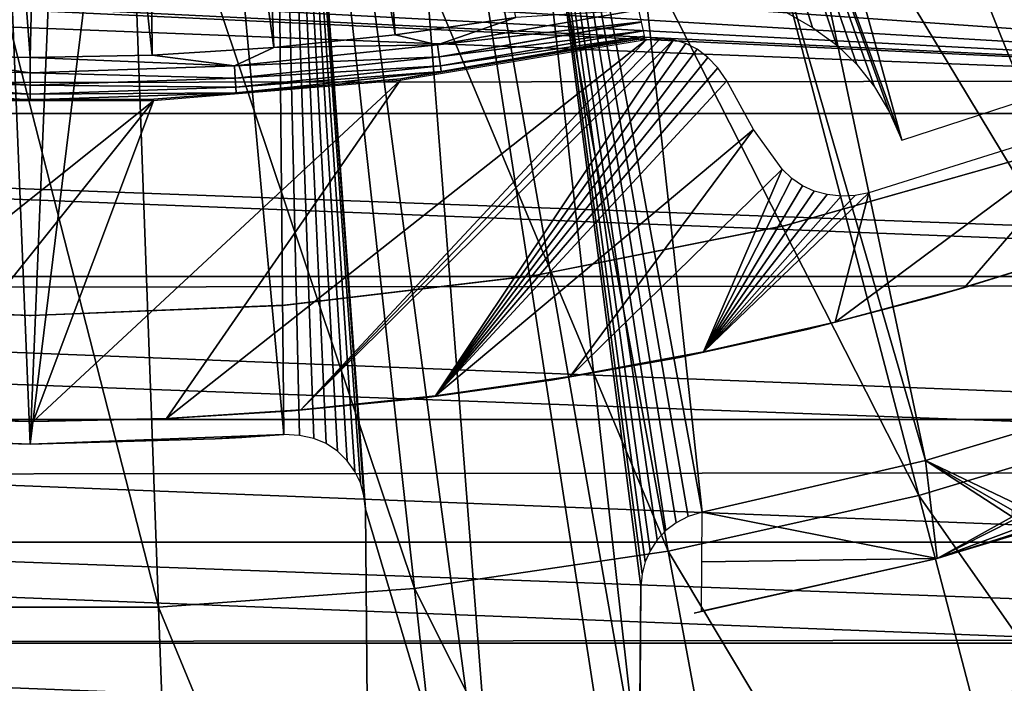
# Model space of a CAD drawing. Header units: millimetres. Extents: x -30.2 to 30.2, y -30.2 to 30.2.
# Tile 102 of 191: x -0.1 to 6.4, y -23.7 to -19.3. Entities that reach past the tile are written whole.
import ezdxf

# ---------------------------------------------------------------- set-up
doc = ezdxf.new("R2010")
doc.units = ezdxf.units.MM
doc.header["$LTSCALE"] = 81.481481
for name, color, linetype in [('1', 7, 'CONTINUOUS'), ('101', 7, 'CONTINUOUS'), ('104', 7, 'CONTINUOUS'), ('105', 7, 'CONTINUOUS'), ('107', 7, 'CONTINUOUS'), ('136', 7, 'CONTINUOUS'), ('174', 7, 'CONTINUOUS'), ('175', 7, 'CONTINUOUS'), ('179', 7, 'CONTINUOUS'), ('180', 7, 'CONTINUOUS'), ('184', 7, 'CONTINUOUS'), ('27', 7, 'CONTINUOUS'), ('3', 7, 'CONTINUOUS'), ('79', 7, 'CONTINUOUS'), ('85', 7, 'CONTINUOUS'), ('92', 7, 'CONTINUOUS')]:
    doc.layers.add(name, color=color, linetype=linetype)

msp = doc.modelspace()

# ---------------------------------------------------------------- linework, layer by layer
at = {"layer": '1', "color": 251, "linetype": 'Continuous', "true_color": 0x4c4c4c}
for points in [[(18.6557, -19.6917, 4.4), (-20.0588, -18.2617, 4.4), (20.0953, -18.2215, 4.4), (18.6557, -19.6917, 4.4)], [(-18.6164, -19.7288, 4.4), (-20.0588, -18.2617, 4.4), (18.6557, -19.6917, 4.4), (-18.6164, -19.7288, 4.4)], [(17.1139, -21.0458, 4.4), (-18.6164, -19.7288, 4.4), (18.6557, -19.6917, 4.4), (17.1139, -21.0458, 4.4)], [(-17.072, -21.0797, 4.4), (-18.6164, -19.7288, 4.4), (17.1139, -21.0458, 4.4), (-17.072, -21.0797, 4.4)], [(15.4714, -22.2809, 4.4), (-17.072, -21.0797, 4.4), (17.1139, -21.0458, 4.4), (15.4714, -22.2809, 4.4)], [(-15.4272, -22.3114, 4.4), (-17.072, -21.0797, 4.4), (15.4714, -22.2809, 4.4), (-15.4272, -22.3114, 4.4)], [(13.7402, -23.3893, 4.4), (-15.4272, -22.3114, 4.4), (15.4714, -22.2809, 4.4), (13.7402, -23.3893, 4.4)], [(-13.694, -23.4164, 4.4), (-15.4272, -22.3114, 4.4), (13.7402, -23.3893, 4.4), (-13.694, -23.4164, 4.4)], [(11.9331, -24.3601, 4.4), (-13.694, -23.4164, 4.4), (13.7402, -23.3893, 4.4), (11.9331, -24.3601, 4.4)], [(-11.8852, -24.3836, 4.4), (-13.694, -23.4164, 4.4), (11.9331, -24.3601, 4.4), (-11.8852, -24.3836, 4.4)]]:
    msp.add_3dface(points, dxfattribs=at)
at = {"layer": '101', "color": 251, "linetype": 'Continuous', "true_color": 0x4c4c4c}
for points in [[(2.2404, -25.6, -209.9788), (2.2404, -25.6, -157.2), (2.2136, -22.5306, -213.0437), (2.2404, -25.6, -209.9788)], [(2.2136, -22.5306, -213.0437), (2.2404, -25.6, -157.2), (2.2136, -22.5306, -157.2), (2.2136, -22.5306, -213.0437)]]:
    msp.add_3dface(points, dxfattribs=at)
at = {"layer": '104', "color": 251, "linetype": 'Continuous', "true_color": 0x4c4c4c}
for points in [[(6.4889, -12.7352, -221.4064), (10.1559, -20.6163, -212.7), (5.911, -13.0135, -221.4064), (6.4889, -12.7352, -221.4064)], [(5.911, -13.0135, -221.4064), (8.7767, -21.2401, -212.7), (5.3212, -13.2656, -221.4064), (5.911, -13.0135, -221.4064)], [(10.1559, -20.6163, -212.7), (8.7767, -21.2401, -212.7), (5.911, -13.0135, -221.4064), (10.1559, -20.6163, -212.7)], [(5.3212, -13.2656, -221.4064), (7.3595, -21.7718, -212.7), (4.7207, -13.4909, -221.4064), (5.3212, -13.2656, -221.4064)], [(8.7767, -21.2401, -212.7), (7.3595, -21.7718, -212.7), (5.3212, -13.2656, -221.4064), (8.7767, -21.2401, -212.7)], [(4.7207, -13.4909, -221.4064), (7.3595, -21.7718, -212.7), (4.1107, -13.6891, -221.4064), (4.7207, -13.4909, -221.4064)], [(4.1107, -13.6891, -221.4064), (5.9103, -22.2091, -212.7), (3.4924, -13.8598, -221.4064), (4.1107, -13.6891, -221.4064)], [(7.3595, -21.7718, -212.7), (5.9103, -22.2091, -212.7), (4.1107, -13.6891, -221.4064), (7.3595, -21.7718, -212.7)], [(3.4924, -13.8598, -221.4064), (4.4355, -22.55, -212.7), (2.867, -14.0025, -221.4064), (3.4924, -13.8598, -221.4064)], [(5.9103, -22.2091, -212.7), (4.4355, -22.55, -212.7), (3.4924, -13.8598, -221.4064), (5.9103, -22.2091, -212.7)], [(2.2359, -14.117, -221.4064), (2.867, -14.0025, -221.4064), (4.0208, -24.3206, -211.028), (2.2359, -14.117, -221.4064)], [(2.867, -14.0025, -221.4064), (4.4355, -22.55, -212.7), (4.3447, -22.5794, -212.6884), (2.867, -14.0025, -221.4064)], [(4.0208, -24.3206, -211.028), (2.867, -14.0025, -221.4064), (4.032, -23.0399, -212.2912), (4.0208, -24.3206, -211.028)], [(4.032, -23.0399, -212.2912), (2.867, -14.0025, -221.4064), (4.0392, -22.9568, -212.3719), (4.032, -23.0399, -212.2912)], [(4.0392, -22.9568, -212.3719), (2.867, -14.0025, -221.4064), (4.0592, -22.8786, -212.4456), (4.0392, -22.9568, -212.3719)], [(4.0592, -22.8786, -212.4456), (2.867, -14.0025, -221.4064), (4.0922, -22.8048, -212.5126), (4.0592, -22.8786, -212.4456)], [(4.0922, -22.8048, -212.5126), (2.867, -14.0025, -221.4064), (4.1384, -22.7336, -212.5746), (4.0922, -22.8048, -212.5126)], [(4.1384, -22.7336, -212.5746), (2.867, -14.0025, -221.4064), (4.1965, -22.6701, -212.6266), (4.1384, -22.7336, -212.5746)], [(4.1965, -22.6701, -212.6266), (2.867, -14.0025, -221.4064), (4.265, -22.6194, -212.664), (4.1965, -22.6701, -212.6266)], [(4.265, -22.6194, -212.664), (2.867, -14.0025, -221.4064), (4.3447, -22.5794, -212.6884), (4.265, -22.6194, -212.664)], [(2.2359, -14.117, -221.4064), (3.1271, -25.6, -209.8861), (1.6003, -14.2031, -221.4064), (2.2359, -14.117, -221.4064)], [(4.0096, -25.6, -209.7641), (3.1271, -25.6, -209.8861), (2.2359, -14.117, -221.4064), (4.0096, -25.6, -209.7641)], [(4.0096, -25.6, -209.7641), (2.2359, -14.117, -221.4064), (4.0208, -24.3206, -211.028), (4.0096, -25.6, -209.7641)], [(0.9615, -14.2606, -221.4064), (1.6003, -14.2031, -221.4064), (1.6757, -22.0364, -213.5838), (0.9615, -14.2606, -221.4064)], [(3.1271, -25.6, -209.8861), (2.2136, -22.5306, -213.0437), (1.6003, -14.2031, -221.4064), (3.1271, -25.6, -209.8861)], [(1.6003, -14.2031, -221.4064), (2.2136, -22.5306, -213.0437), (2.2038, -22.4396, -213.1354), (1.6003, -14.2031, -221.4064)], [(1.6757, -22.0364, -213.5838), (1.6003, -14.2031, -221.4064), (1.7791, -22.0432, -213.5688), (1.6757, -22.0364, -213.5838)], [(1.7791, -22.0432, -213.5688), (1.6003, -14.2031, -221.4064), (1.8722, -22.0635, -213.541), (1.7791, -22.0432, -213.5688)], [(1.8722, -22.0635, -213.541), (1.6003, -14.2031, -221.4064), (1.9552, -22.0972, -213.5001), (1.8722, -22.0635, -213.541)], [(1.9552, -22.0972, -213.5001), (1.6003, -14.2031, -221.4064), (2.0291, -22.1466, -213.4442), (1.9552, -22.0972, -213.5001)], [(2.0291, -22.1466, -213.4442), (1.6003, -14.2031, -221.4064), (2.0931, -22.2097, -213.3752), (2.0291, -22.1466, -213.4442)], [(2.0931, -22.2097, -213.3752), (1.6003, -14.2031, -221.4064), (2.1439, -22.2803, -213.3), (2.0931, -22.2097, -213.3752)], [(2.1439, -22.2803, -213.3), (1.6003, -14.2031, -221.4064), (2.1805, -22.3561, -213.2208), (2.1439, -22.2803, -213.3)], [(2.1805, -22.3561, -213.2208), (1.6003, -14.2031, -221.4064), (2.2038, -22.4396, -213.1354), (2.1805, -22.3561, -213.2208)], [(-1.674, -22.0365, -213.5838), (-0.3207, -14.2894, -221.4064), (0.0009, -22.1, -213.5838), (-1.674, -22.0365, -213.5838)], [(-0.3207, -14.2894, -221.4064), (0.3207, -14.2894, -221.4064), (0.0009, -22.1, -213.5838), (-0.3207, -14.2894, -221.4064)], [(0.3207, -14.2894, -221.4064), (0.9615, -14.2606, -221.4064), (0.0009, -22.1, -213.5838), (0.3207, -14.2894, -221.4064)], [(0.0009, -22.1, -213.5838), (0.9615, -14.2606, -221.4064), (1.6757, -22.0364, -213.5838), (0.0009, -22.1, -213.5838)], [(3.1271, -25.6, -209.8861), (2.2404, -25.6, -209.9788), (2.2136, -22.5306, -213.0437), (3.1271, -25.6, -209.8861)]]:
    msp.add_3dface(points, dxfattribs=at)
at = {"layer": '105', "color": 251, "linetype": 'Continuous', "true_color": 0x4c4c4c}
msp.add_3dface([(4.0208, -24.3206, -211.028), (4.032, -23.0399, -212.2912), (4.0263, -23.6907, -139.2), (4.0208, -24.3206, -211.028)], dxfattribs=at)
at = {"layer": '107', "color": 251, "linetype": 'Continuous', "true_color": 0x4c4c4c}
for points in [[(-1.674, -22.0365, -213.5838), (0.0009, -22.1, -213.5838), (-1.674, -22.0365, -157.2), (-1.674, -22.0365, -213.5838)], [(-1.674, -22.0365, -157.2), (0.0009, -22.1, -213.5838), (-1.6625, -22.0374, -157.1043), (-1.674, -22.0365, -157.2)], [(-1.6625, -22.0374, -157.1043), (0.0009, -22.1, -213.5838), (-1.6364, -22.0393, -157.0179), (-1.6625, -22.0374, -157.1043)], [(-1.6364, -22.0393, -157.0179), (0.0009, -22.1, -213.5838), (-1.5954, -22.0423, -156.9405), (-1.6364, -22.0393, -157.0179)], [(-1.5954, -22.0423, -156.9405), (0.0009, -22.1, -213.5838), (-1.5376, -22.0464, -156.8705), (-1.5954, -22.0423, -156.9405)], [(-1.5376, -22.0464, -156.8705), (0.0009, -22.1, -213.5838), (-1.4684, -22.0512, -156.8126), (-1.5376, -22.0464, -156.8705)], [(-1.4684, -22.0512, -156.8126), (0.0009, -22.1, -213.5838), (-1.3934, -22.056, -156.7718), (-1.4684, -22.0512, -156.8126)], [(-1.3934, -22.056, -156.7718), (0.0009, -22.1, -213.5838), (-1.3106, -22.0611, -156.7463), (-1.3934, -22.056, -156.7718)], [(-1.3106, -22.0611, -156.7463), (0.0009, -22.1, -213.5838), (-1.2197, -22.0663, -156.7359), (-1.3106, -22.0611, -156.7463)], [(-1.2197, -22.0663, -156.7359), (0.0009, -22.1, -213.5838), (0.0009, -22.1, -156.7359), (-1.2197, -22.0663, -156.7359)], [(0.0009, -22.1, -213.5838), (1.6757, -22.0364, -213.5838), (0.0009, -22.1, -156.7359), (0.0009, -22.1, -213.5838)], [(0.0009, -22.1, -156.7359), (1.6757, -22.0364, -213.5838), (1.2215, -22.0662, -156.7359), (0.0009, -22.1, -156.7359)], [(1.2215, -22.0662, -156.7359), (1.6757, -22.0364, -213.5838), (1.3131, -22.061, -156.7464), (1.2215, -22.0662, -156.7359)], [(1.3131, -22.061, -156.7464), (1.6757, -22.0364, -213.5838), (1.3963, -22.0558, -156.7719), (1.3131, -22.061, -156.7464)], [(1.3963, -22.0558, -156.7719), (1.6757, -22.0364, -213.5838), (1.4715, -22.051, -156.8127), (1.3963, -22.0558, -156.7719)], [(1.4715, -22.051, -156.8127), (1.6757, -22.0364, -213.5838), (1.5405, -22.0462, -156.8705), (1.4715, -22.051, -156.8127)], [(1.5405, -22.0462, -156.8705), (1.6757, -22.0364, -213.5838), (1.5981, -22.0421, -156.9405), (1.5405, -22.0462, -156.8705)], [(1.5981, -22.0421, -156.9405), (1.6757, -22.0364, -213.5838), (1.6388, -22.0392, -157.0179), (1.5981, -22.0421, -156.9405)], [(1.6388, -22.0392, -157.0179), (1.6757, -22.0364, -213.5838), (1.6645, -22.0372, -157.1043), (1.6388, -22.0392, -157.0179)], [(1.6645, -22.0372, -157.1043), (1.6757, -22.0364, -213.5838), (1.6757, -22.0364, -157.2), (1.6645, -22.0372, -157.1043)]]:
    msp.add_3dface(points, dxfattribs=at)
at = {"layer": '136', "color": 251, "linetype": 'Continuous', "true_color": 0x4c4c4c}
for points in [[(2.2404, -25.6, -153.2), (2.2404, -25.6, -140.2), (2.2136, -22.5306, -153.2), (2.2404, -25.6, -153.2)], [(2.2136, -22.5306, -153.2), (2.2404, -25.6, -140.2), (2.2136, -22.5306, -140.2), (2.2136, -22.5306, -153.2)]]:
    msp.add_3dface(points, dxfattribs=at)
at = {"layer": '174', "color": 251, "linetype": 'Continuous', "true_color": 0x4c4c4c}
for points in [[(0.9008, -21.9305, -211.7), (1.7878, -21.8743, -211.7), (4.0659, -19.4302, -211.7), (0.9008, -21.9305, -211.7)], [(2.442, -19.6989, -211.7), (0.9008, -21.9305, -211.7), (4.0659, -19.4302, -211.7), (2.442, -19.6989, -211.7)], [(4.0659, -19.4302, -211.7), (1.7878, -21.8743, -211.7), (4.1591, -19.4228, -211.7), (4.0659, -19.4302, -211.7)], [(4.1591, -19.4228, -211.7), (1.7878, -21.8743, -211.7), (4.2465, -19.4306, -211.7), (4.1591, -19.4228, -211.7)], [(1.7878, -21.8743, -211.7), (2.677, -21.782, -211.7), (4.2465, -19.4306, -211.7), (1.7878, -21.8743, -211.7)], [(4.2465, -19.4306, -211.7), (2.677, -21.782, -211.7), (4.3283, -19.4539, -211.7), (4.2465, -19.4306, -211.7)], [(4.3283, -19.4539, -211.7), (2.677, -21.782, -211.7), (4.4043, -19.4925, -211.7), (4.3283, -19.4539, -211.7)], [(4.4043, -19.4925, -211.7), (2.677, -21.782, -211.7), (4.4746, -19.5465, -211.7), (4.4043, -19.4925, -211.7)], [(4.4746, -19.5465, -211.7), (2.677, -21.782, -211.7), (4.5393, -19.6158, -211.7), (4.4746, -19.5465, -211.7)], [(4.5393, -19.6158, -211.7), (2.677, -21.782, -211.7), (4.5982, -19.7005, -211.7), (4.5393, -19.6158, -211.7)], [(0.0202, -21.9499, -211.7), (0.9008, -21.9305, -211.7), (2.442, -19.6989, -211.7), (0.0202, -21.9499, -211.7)], [(0.8151, -19.8332, -211.7), (0.0202, -21.9499, -211.7), (2.442, -19.6989, -211.7), (0.8151, -19.8332, -211.7)], [(4.5982, -19.7005, -211.7), (2.677, -21.782, -211.7), (4.7747, -20.0221, -211.7), (4.5982, -19.7005, -211.7)], [(-1.7477, -21.8776, -211.7), (-0.8605, -21.9321, -211.7), (0.8151, -19.8332, -211.7), (-1.7477, -21.8776, -211.7)], [(-0.8151, -19.8332, -211.7), (-1.7477, -21.8776, -211.7), (0.8151, -19.8332, -211.7), (-0.8151, -19.8332, -211.7)], [(-0.8605, -21.9321, -211.7), (0.0202, -21.9499, -211.7), (0.8151, -19.8332, -211.7), (-0.8605, -21.9321, -211.7)], [(5.3141, -21.2951, -211.7), (6.1689, -21.065, -211.7), (7.1432, -19.9368, -211.7), (5.3141, -21.2951, -211.7)], [(5.5362, -20.4416, -211.7), (5.3141, -21.2951, -211.7), (7.1432, -19.9368, -211.7), (5.5362, -20.4416, -211.7)], [(6.1689, -21.065, -211.7), (7.0068, -20.8012, -211.7), (7.1432, -19.9368, -211.7), (6.1689, -21.065, -211.7)], [(2.677, -21.782, -211.7), (3.5639, -21.6543, -211.7), (4.7747, -20.0221, -211.7), (2.677, -21.782, -211.7)], [(4.7747, -20.0221, -211.7), (3.5639, -21.6543, -211.7), (4.9653, -20.2855, -211.7), (4.7747, -20.0221, -211.7)], [(3.5639, -21.6543, -211.7), (4.4444, -21.4918, -211.7), (4.9653, -20.2855, -211.7), (3.5639, -21.6543, -211.7)], [(4.9653, -20.2855, -211.7), (4.4444, -21.4918, -211.7), (5.0285, -20.3467, -211.7), (4.9653, -20.2855, -211.7)], [(5.0285, -20.3467, -211.7), (4.4444, -21.4918, -211.7), (5.0988, -20.3948, -211.7), (5.0285, -20.3467, -211.7)], [(5.0988, -20.3948, -211.7), (4.4444, -21.4918, -211.7), (5.1762, -20.43, -211.7), (5.0988, -20.3948, -211.7)], [(5.1762, -20.43, -211.7), (4.4444, -21.4918, -211.7), (5.2606, -20.4523, -211.7), (5.1762, -20.43, -211.7)], [(4.4444, -21.4918, -211.7), (5.3141, -21.2951, -211.7), (5.5362, -20.4416, -211.7), (4.4444, -21.4918, -211.7)], [(5.4454, -20.459, -211.7), (4.4444, -21.4918, -211.7), (5.5362, -20.4416, -211.7), (5.4454, -20.459, -211.7)], [(5.2606, -20.4523, -211.7), (4.4444, -21.4918, -211.7), (5.3536, -20.4626, -211.7), (5.2606, -20.4523, -211.7)], [(5.3536, -20.4626, -211.7), (4.4444, -21.4918, -211.7), (5.4454, -20.459, -211.7), (5.3536, -20.4626, -211.7)]]:
    msp.add_3dface(points, dxfattribs=at)
at = {"layer": '175', "color": 251, "linetype": 'Continuous', "true_color": 0x4c4c4c}
for points in [[(7.0068, -20.8012, -211.7), (6.1689, -21.065, -211.7), (6.7847, -20.875, -124.7), (7.0068, -20.8012, -211.7)], [(6.7847, -20.875, -124.7), (6.1689, -21.065, -211.7), (5.9609, -21.125, -124.7), (6.7847, -20.875, -124.7)], [(6.1689, -21.065, -211.7), (5.3141, -21.2951, -211.7), (5.9609, -21.125, -124.7), (6.1689, -21.065, -211.7)], [(5.9609, -21.125, -124.7), (5.3141, -21.2951, -211.7), (5.1279, -21.3425, -124.7), (5.9609, -21.125, -124.7)], [(5.3141, -21.2951, -211.7), (4.4444, -21.4918, -211.7), (5.1279, -21.3425, -124.7), (5.3141, -21.2951, -211.7)], [(5.1279, -21.3425, -124.7), (4.4444, -21.4918, -211.7), (4.2871, -21.5272, -124.7), (5.1279, -21.3425, -124.7)], [(4.4444, -21.4918, -211.7), (3.5639, -21.6543, -211.7), (4.2871, -21.5272, -124.7), (4.4444, -21.4918, -211.7)], [(4.2871, -21.5272, -124.7), (3.5639, -21.6543, -211.7), (3.4396, -21.6788, -124.7), (4.2871, -21.5272, -124.7)], [(3.4396, -21.6788, -124.7), (2.677, -21.782, -211.7), (2.5869, -21.797, -124.7), (3.4396, -21.6788, -124.7)], [(3.5639, -21.6543, -211.7), (2.677, -21.782, -211.7), (3.4396, -21.6788, -124.7), (3.5639, -21.6543, -211.7)], [(2.5869, -21.797, -124.7), (1.7878, -21.8743, -211.7), (1.7301, -21.8816, -124.7), (2.5869, -21.797, -124.7)], [(2.677, -21.782, -211.7), (1.7878, -21.8743, -211.7), (2.5869, -21.797, -124.7), (2.677, -21.782, -211.7)], [(1.7301, -21.8816, -124.7), (0.9008, -21.9305, -211.7), (0.8708, -21.9327, -124.7), (1.7301, -21.8816, -124.7)], [(1.7878, -21.8743, -211.7), (0.9008, -21.9305, -211.7), (1.7301, -21.8816, -124.7), (1.7878, -21.8743, -211.7)], [(0.0202, -21.9499, -211.7), (-0.8605, -21.9321, -211.7), (0.01, -21.9499, -124.7), (0.0202, -21.9499, -211.7)], [(0.01, -21.9499, -124.7), (-0.8605, -21.9321, -211.7), (-0.8507, -21.9334, -124.7), (0.01, -21.9499, -124.7)], [(0.8708, -21.9327, -124.7), (0.0202, -21.9499, -211.7), (0.01, -21.9499, -124.7), (0.8708, -21.9327, -124.7)], [(0.9008, -21.9305, -211.7), (0.0202, -21.9499, -211.7), (0.8708, -21.9327, -124.7), (0.9008, -21.9305, -211.7)]]:
    msp.add_3dface(points, dxfattribs=at)
at = {"layer": '179', "color": 251, "linetype": 'Continuous', "true_color": 0x4c4c4c}
for points in [[(3.758, -12.8621, -219.7532), (7.1772, -19.6289, -212.2381), (4.3399, -12.6776, -219.7532), (3.758, -12.8621, -219.7532)], [(7.1772, -19.6289, -212.2381), (5.1395, -13.2526, -218.9372), (4.3399, -12.6776, -219.7532), (7.1772, -19.6289, -212.2381)], [(3.1683, -13.0199, -219.7532), (5.7535, -20.0924, -212.2381), (3.758, -12.8621, -219.7532), (3.1683, -13.0199, -219.7532)], [(5.7535, -20.0924, -212.2381), (7.1772, -19.6289, -212.2381), (3.758, -12.8621, -219.7532), (5.7535, -20.0924, -212.2381)], [(5.6733, -19.9076, -212.4383), (5.7535, -20.0924, -212.2381), (3.1683, -13.0199, -219.7532), (5.6733, -19.9076, -212.4383)], [(5.5744, -19.7416, -212.6254), (5.6733, -19.9076, -212.4383), (3.1683, -13.0199, -219.7532), (5.5744, -19.7416, -212.6254)], [(5.4573, -19.594, -212.7994), (5.5744, -19.7416, -212.6254), (3.1683, -13.0199, -219.7532), (5.4573, -19.594, -212.7994)], [(5.322, -19.4641, -212.9609), (5.4573, -19.594, -212.7994), (3.1683, -13.0199, -219.7532), (5.322, -19.4641, -212.9609)], [(5.1652, -19.3483, -213.1139), (5.322, -19.4641, -212.9609), (3.1683, -13.0199, -219.7532), (5.1652, -19.3483, -213.1139)], [(4.9919, -19.2504, -213.2529), (5.1652, -19.3483, -213.1139), (3.1683, -13.0199, -219.7532), (4.9919, -19.2504, -213.2529)], [(1.3648, -13.3302, -219.7532), (2.41, -19.3981, -213.5935), (1.9705, -13.2542, -219.7532), (1.3648, -13.3302, -219.7532)], [(2.41, -19.3981, -213.5935), (3.207, -19.2824, -213.5935), (1.9705, -13.2542, -219.7532), (2.41, -19.3981, -213.5935)], [(5.1837, -13.3468, -218.8331), (5.1395, -13.2526, -218.9372), (7.1772, -19.6289, -212.2381), (5.1837, -13.3468, -218.8331)], [(0.1463, -13.3991, -219.7532), (0.8052, -19.5307, -213.5935), (0.7563, -13.3785, -219.7532), (0.1463, -13.3991, -219.7532)], [(0.7563, -13.3785, -219.7532), (1.609, -19.4809, -213.5935), (1.3648, -13.3302, -219.7532), (0.7563, -13.3785, -219.7532)], [(0.8052, -19.5307, -213.5935), (1.609, -19.4809, -213.5935), (0.7563, -13.3785, -219.7532), (0.8052, -19.5307, -213.5935)], [(1.609, -19.4809, -213.5935), (2.41, -19.3981, -213.5935), (1.3648, -13.3302, -219.7532), (1.609, -19.4809, -213.5935)], [(8.564, -19.0647, -212.2381), (5.1837, -13.3468, -218.8331), (7.1772, -19.6289, -212.2381), (8.564, -19.0647, -212.2381)], [(-0.8052, -19.5307, -213.5935), (0, -19.5473, -213.5935), (-0.4641, -13.3918, -219.7532), (-0.8052, -19.5307, -213.5935)], [(-0.4641, -13.3918, -219.7532), (0, -19.5473, -213.5935), (0.1463, -13.3991, -219.7532), (-0.4641, -13.3918, -219.7532)], [(0, -19.5473, -213.5935), (0.8052, -19.5307, -213.5935), (0.1463, -13.3991, -219.7532), (0, -19.5473, -213.5935)]]:
    msp.add_3dface(points, dxfattribs=at)
at = {"layer": '180', "color": 251, "linetype": 'Continuous', "true_color": 0x4c4c4c}
for points in [[(4.0192, -19.2324, -213.4757), (3.207, -19.2824, -213.5935), (2.69, -19.4629, -213.4757), (4.0192, -19.2324, -213.4757)], [(4.0192, -19.2324, -213.4757), (2.69, -19.4629, -213.4757), (4.0358, -19.312, -213.3435), (4.0192, -19.2324, -213.4757)], [(3.207, -19.2824, -213.5935), (2.41, -19.3981, -213.5935), (2.69, -19.4629, -213.4757), (3.207, -19.2824, -213.5935)], [(4.0358, -19.312, -213.3435), (2.69, -19.4629, -213.4757), (2.7011, -19.5434, -213.3435), (4.0358, -19.312, -213.3435)], [(4.0358, -19.312, -213.3435), (2.7011, -19.5434, -213.3435), (4.036, -19.3129, -213.3417), (4.0358, -19.312, -213.3435)], [(4.036, -19.3129, -213.3417), (2.7011, -19.5434, -213.3435), (4.048, -19.3706, -213.2004), (4.036, -19.3129, -213.3417)], [(2.41, -19.3981, -213.5935), (1.609, -19.4809, -213.5935), (2.69, -19.4629, -213.4757), (2.41, -19.3981, -213.5935)], [(4.0583, -19.4199, -212.8958), (2.7144, -19.6394, -213.0498), (2.4461, -19.688, -212.8958), (4.0583, -19.4199, -212.8958)], [(4.048, -19.3706, -213.2004), (2.7011, -19.5434, -213.3435), (2.7093, -19.6028, -213.2004), (4.048, -19.3706, -213.2004)], [(4.048, -19.3706, -213.2004), (2.7093, -19.6028, -213.2004), (4.0483, -19.3718, -213.1969), (4.048, -19.3706, -213.2004)], [(4.0483, -19.3718, -213.1969), (2.7093, -19.6028, -213.2004), (4.0556, -19.4069, -213.0498), (4.0483, -19.3718, -213.1969)], [(4.0556, -19.4069, -213.0498), (2.7093, -19.6028, -213.2004), (2.7144, -19.6394, -213.0498), (4.0556, -19.4069, -213.0498)], [(4.0556, -19.4069, -213.0498), (2.7144, -19.6394, -213.0498), (4.0557, -19.4073, -213.047), (4.0556, -19.4069, -213.0498)], [(4.0557, -19.4073, -213.047), (2.7144, -19.6394, -213.0498), (4.0583, -19.4199, -212.8958), (4.0557, -19.4073, -213.047)], [(1.609, -19.4809, -213.5935), (0.8052, -19.5307, -213.5935), (1.3482, -19.6016, -213.4757), (1.609, -19.4809, -213.5935)], [(2.69, -19.4629, -213.4757), (1.609, -19.4809, -213.5935), (1.3482, -19.6016, -213.4757), (2.69, -19.4629, -213.4757)], [(2.69, -19.4629, -213.4757), (1.3482, -19.6016, -213.4757), (2.7011, -19.5434, -213.3435), (2.69, -19.4629, -213.4757)], [(0, -19.6479, -213.4757), (-0.8052, -19.5307, -213.5935), (-1.3482, -19.6016, -213.4757), (0, -19.6479, -213.4757)], [(0, -19.5473, -213.5935), (-0.8052, -19.5307, -213.5935), (0, -19.6479, -213.4757), (0, -19.5473, -213.5935)], [(0.8052, -19.5307, -213.5935), (0, -19.5473, -213.5935), (1.3482, -19.6016, -213.4757), (0.8052, -19.5307, -213.5935)], [(1.3482, -19.6016, -213.4757), (0, -19.5473, -213.5935), (0, -19.6479, -213.4757), (1.3482, -19.6016, -213.4757)], [(2.7011, -19.5434, -213.3435), (1.3482, -19.6016, -213.4757), (1.3538, -19.6827, -213.3435), (2.7011, -19.5434, -213.3435)], [(2.7011, -19.5434, -213.3435), (1.3538, -19.6827, -213.3435), (2.7093, -19.6028, -213.2004), (2.7011, -19.5434, -213.3435)], [(0, -19.7292, -213.3435), (-1.3482, -19.6016, -213.4757), (-1.3538, -19.6827, -213.3435), (0, -19.7292, -213.3435)], [(0, -19.6479, -213.4757), (-1.3482, -19.6016, -213.4757), (0, -19.7292, -213.3435), (0, -19.6479, -213.4757)], [(1.3482, -19.6016, -213.4757), (0, -19.6479, -213.4757), (1.3538, -19.6827, -213.3435), (1.3482, -19.6016, -213.4757)], [(2.7093, -19.6028, -213.2004), (1.3538, -19.6827, -213.3435), (1.3579, -19.7425, -213.2004), (2.7093, -19.6028, -213.2004)], [(2.7093, -19.6028, -213.2004), (1.3579, -19.7425, -213.2004), (2.7144, -19.6394, -213.0498), (2.7093, -19.6028, -213.2004)], [(0, -19.7891, -213.2004), (-1.3538, -19.6827, -213.3435), (-1.3579, -19.7425, -213.2004), (0, -19.7891, -213.2004)], [(0, -19.7292, -213.3435), (-1.3538, -19.6827, -213.3435), (0, -19.7891, -213.2004), (0, -19.7292, -213.3435)], [(1.3538, -19.6827, -213.3435), (0, -19.6479, -213.4757), (0, -19.7292, -213.3435), (1.3538, -19.6827, -213.3435)], [(1.3538, -19.6827, -213.3435), (0, -19.7292, -213.3435), (1.3579, -19.7425, -213.2004), (1.3538, -19.6827, -213.3435)], [(2.4461, -19.688, -212.8958), (1.3604, -19.7794, -213.0498), (0.8172, -19.8226, -212.8958), (2.4461, -19.688, -212.8958)], [(2.7144, -19.6394, -213.0498), (1.3579, -19.7425, -213.2004), (1.3604, -19.7794, -213.0498), (2.7144, -19.6394, -213.0498)], [(2.7144, -19.6394, -213.0498), (1.3604, -19.7794, -213.0498), (2.4461, -19.688, -212.8958), (2.7144, -19.6394, -213.0498)], [(0, -19.8261, -213.0498), (-1.3579, -19.7425, -213.2004), (-1.3604, -19.7794, -213.0498), (0, -19.8261, -213.0498)], [(0, -19.7891, -213.2004), (-1.3579, -19.7425, -213.2004), (0, -19.8261, -213.0498), (0, -19.7891, -213.2004)], [(1.3579, -19.7425, -213.2004), (0, -19.7292, -213.3435), (0, -19.7891, -213.2004), (1.3579, -19.7425, -213.2004)], [(1.3579, -19.7425, -213.2004), (0, -19.7891, -213.2004), (1.3604, -19.7794, -213.0498), (1.3579, -19.7425, -213.2004)], [(0, -19.8261, -213.0498), (-1.3604, -19.7794, -213.0498), (-0.8172, -19.8226, -212.8958), (0, -19.8261, -213.0498)], [(0.8172, -19.8226, -212.8958), (0, -19.8261, -213.0498), (-0.8172, -19.8226, -212.8958), (0.8172, -19.8226, -212.8958)], [(1.3604, -19.7794, -213.0498), (0, -19.7891, -213.2004), (0, -19.8261, -213.0498), (1.3604, -19.7794, -213.0498)], [(1.3604, -19.7794, -213.0498), (0, -19.8261, -213.0498), (0.8172, -19.8226, -212.8958), (1.3604, -19.7794, -213.0498)]]:
    msp.add_3dface(points, dxfattribs=at)
at = {"layer": '184', "color": 251, "linetype": 'Continuous', "true_color": 0x4c4c4c}
for points in [[(-1.2197, -22.0663, -153.6641), (0.0009, -22.1, -153.6641), (-1.2197, -22.0663, -139.7359), (-1.2197, -22.0663, -153.6641)], [(-1.2197, -22.0663, -139.7359), (0.0009, -22.1, -153.6641), (0.0009, -22.1, -139.7359), (-1.2197, -22.0663, -139.7359)], [(0.0009, -22.1, -153.6641), (1.2215, -22.0662, -153.6641), (0.0009, -22.1, -139.7359), (0.0009, -22.1, -153.6641)], [(0.0009, -22.1, -139.7359), (1.2215, -22.0662, -153.6641), (1.2215, -22.0662, -139.7359), (0.0009, -22.1, -139.7359)], [(1.2215, -22.0662, -153.6641), (1.3136, -22.0609, -153.6534), (1.3131, -22.061, -139.7464), (1.2215, -22.0662, -153.6641)], [(1.2215, -22.0662, -139.7359), (1.2215, -22.0662, -153.6641), (1.3131, -22.061, -139.7464), (1.2215, -22.0662, -139.7359)], [(1.3131, -22.061, -139.7464), (1.3136, -22.0609, -153.6534), (1.3963, -22.0558, -139.7719), (1.3131, -22.061, -139.7464)], [(1.3136, -22.0609, -153.6534), (1.3971, -22.0558, -153.6277), (1.3963, -22.0558, -139.7719), (1.3136, -22.0609, -153.6534)], [(1.3963, -22.0558, -139.7719), (1.3971, -22.0558, -153.6277), (1.4715, -22.051, -139.8127), (1.3963, -22.0558, -139.7719)], [(1.3971, -22.0558, -153.6277), (1.4724, -22.0509, -153.5867), (1.4715, -22.051, -139.8127), (1.3971, -22.0558, -153.6277)], [(1.4715, -22.051, -139.8127), (1.4724, -22.0509, -153.5867), (1.5405, -22.0462, -139.8705), (1.4715, -22.051, -139.8127)], [(1.4724, -22.0509, -153.5867), (1.5413, -22.0462, -153.5287), (1.5405, -22.0462, -139.8705), (1.4724, -22.0509, -153.5867)], [(1.5405, -22.0462, -139.8705), (1.5413, -22.0462, -153.5287), (1.5981, -22.0421, -139.9405), (1.5405, -22.0462, -139.8705)], [(1.5413, -22.0462, -153.5287), (1.5986, -22.0421, -153.4586), (1.5981, -22.0421, -139.9405), (1.5413, -22.0462, -153.5287)], [(1.5981, -22.0421, -139.9405), (1.5986, -22.0421, -153.4586), (1.6388, -22.0392, -140.0179), (1.5981, -22.0421, -139.9405)], [(1.5986, -22.0421, -153.4586), (1.6392, -22.0391, -153.3813), (1.6388, -22.0392, -140.0179), (1.5986, -22.0421, -153.4586)], [(1.6388, -22.0392, -140.0179), (1.6392, -22.0391, -153.3813), (1.6645, -22.0372, -140.1043), (1.6388, -22.0392, -140.0179)], [(1.6392, -22.0391, -153.3813), (1.6648, -22.0372, -153.2952), (1.6645, -22.0372, -140.1043), (1.6392, -22.0391, -153.3813)], [(1.6757, -22.0364, -153.2), (1.6757, -22.0364, -140.2), (1.6645, -22.0372, -140.1043), (1.6757, -22.0364, -153.2)], [(1.6648, -22.0372, -153.2952), (1.6757, -22.0364, -153.2), (1.6645, -22.0372, -140.1043), (1.6648, -22.0372, -153.2952)]]:
    msp.add_3dface(points, dxfattribs=at)
at = {"layer": '27', "color": 251, "linetype": 'Continuous', "true_color": 0x4c4c4c}
for points in [[(7.6072, -23.4162, -136), (5.793, -25.2003, -136), (5.7484, -23.9403, -136), (7.6072, -23.4162, -136)], [(7.5832, -24.7206, -136), (5.793, -25.2003, -136), (7.6072, -23.4162, -136), (7.5832, -24.7206, -136)]]:
    msp.add_3dface(points, dxfattribs=at)
at = {"layer": '3', "color": 251, "linetype": 'Continuous', "true_color": 0x4c4c4c}
for points in [[(9.0711, -21.3461, 6.367), (6.8042, -16.0117, 6.644), (5.6173, -16.4657, 6.644), (9.0711, -21.3461, 6.367)], [(7.4887, -21.9513, 6.367), (5.6173, -16.4657, 6.644), (4.4004, -16.8318, 6.644), (7.4887, -21.9513, 6.367)], [(7.4887, -21.9513, 6.367), (9.0711, -21.3461, 6.367), (5.6173, -16.4657, 6.644), (7.4887, -21.9513, 6.367)], [(5.8664, -22.4394, 6.367), (4.4004, -16.8318, 6.644), (3.16, -17.1081, 6.644), (5.8664, -22.4394, 6.367)], [(5.8664, -22.4394, 6.367), (7.4887, -21.9513, 6.367), (4.4004, -16.8318, 6.644), (5.8664, -22.4394, 6.367)], [(4.2128, -22.8077, 6.367), (3.16, -17.1081, 6.644), (1.9028, -17.2931, 6.644), (4.2128, -22.8077, 6.367)], [(4.2128, -22.8077, 6.367), (5.8664, -22.4394, 6.367), (3.16, -17.1081, 6.644), (4.2128, -22.8077, 6.367)], [(2.5367, -23.0544, 6.367), (1.9028, -17.2931, 6.644), (0.6354, -17.3859, 6.644), (2.5367, -23.0544, 6.367)], [(2.5367, -23.0544, 6.367), (4.2128, -22.8077, 6.367), (1.9028, -17.2931, 6.644), (2.5367, -23.0544, 6.367)], [(-0.8471, -23.1781, 6.367), (0.8471, -23.1781, 6.367), (-0.6354, -17.3859, 6.644), (-0.8471, -23.1781, 6.367)], [(0.8471, -23.1781, 6.367), (0.6354, -17.3859, 6.644), (-0.6354, -17.3859, 6.644), (0.8471, -23.1781, 6.367)], [(0.8471, -23.1781, 6.367), (2.5367, -23.0544, 6.367), (0.6354, -17.3859, 6.644), (0.8471, -23.1781, 6.367)], [(5.8664, -22.4394, 6.367), (9.3513, -27.4109, 6.0125), (7.4887, -21.9513, 6.367), (5.8664, -22.4394, 6.367)], [(4.2128, -22.8077, 6.367), (7.3255, -28.0204, 6.0125), (5.8664, -22.4394, 6.367), (4.2128, -22.8077, 6.367)], [(7.3255, -28.0204, 6.0125), (9.3513, -27.4109, 6.0125), (5.8664, -22.4394, 6.367), (7.3255, -28.0204, 6.0125)], [(2.5367, -23.0544, 6.367), (5.2606, -28.4804, 6.0125), (4.2128, -22.8077, 6.367), (2.5367, -23.0544, 6.367)], [(5.2606, -28.4804, 6.0125), (7.3255, -28.0204, 6.0125), (4.2128, -22.8077, 6.367), (5.2606, -28.4804, 6.0125)], [(0.8471, -23.1781, 6.367), (3.1676, -28.7884, 6.0125), (2.5367, -23.0544, 6.367), (0.8471, -23.1781, 6.367)], [(3.1676, -28.7884, 6.0125), (5.2606, -28.4804, 6.0125), (2.5367, -23.0544, 6.367), (3.1676, -28.7884, 6.0125)], [(-1.0578, -28.9428, 6.0125), (1.0578, -28.9428, 6.0125), (-0.8471, -23.1781, 6.367), (-1.0578, -28.9428, 6.0125)], [(-0.8471, -23.1781, 6.367), (1.0578, -28.9428, 6.0125), (0.8471, -23.1781, 6.367), (-0.8471, -23.1781, 6.367)], [(1.0578, -28.9428, 6.0125), (3.1676, -28.7884, 6.0125), (0.8471, -23.1781, 6.367), (1.0578, -28.9428, 6.0125)]]:
    msp.add_3dface(points, dxfattribs=at)
at = {"layer": '79', "color": 251, "linetype": 'Continuous', "true_color": 0x4c4c4c}
for points in [[(-15.989, -18.7227, -120), (-0.8022, -19.1999, -120), (14.4727, -19.9179, -120), (-15.989, -18.7227, -120)], [(-14.4727, -19.9179, -120), (-15.989, -18.7227, -120), (14.4727, -19.9179, -120), (-14.4727, -19.9179, -120)], [(14.4727, -19.9179, -120), (3.9788, -18.8003, -120), (15.989, -18.7227, -120), (14.4727, -19.9179, -120)], [(3.1916, -18.9497, -120), (3.9788, -18.8003, -120), (14.4727, -19.9179, -120), (3.1916, -18.9497, -120)], [(2.3975, -19.0664, -120), (3.1916, -18.9497, -120), (14.4727, -19.9179, -120), (2.3975, -19.0664, -120)], [(1.6005, -19.15, -120), (2.3975, -19.0664, -120), (14.4727, -19.9179, -120), (1.6005, -19.15, -120)], [(0.8022, -19.1999, -120), (1.6005, -19.15, -120), (14.4727, -19.9179, -120), (0.8022, -19.1999, -120)], [(-0.8022, -19.1999, -120), (0, -19.2166, -120), (14.4727, -19.9179, -120), (-0.8022, -19.1999, -120)], [(0, -19.2166, -120), (0.8022, -19.1999, -120), (14.4727, -19.9179, -120), (0, -19.2166, -120)], [(-12.8633, -20.9934, -120), (-14.4727, -19.9179, -120), (12.8633, -20.9934, -120), (-12.8633, -20.9934, -120)], [(12.8633, -20.9934, -120), (-14.4727, -19.9179, -120), (14.4727, -19.9179, -120), (12.8633, -20.9934, -120)], [(-11.1784, -21.9368, -120), (-12.8633, -20.9934, -120), (11.1784, -21.9368, -120), (-11.1784, -21.9368, -120)], [(11.1784, -21.9368, -120), (-12.8633, -20.9934, -120), (12.8633, -20.9934, -120), (11.1784, -21.9368, -120)], [(-9.421, -22.7472, -120), (-11.1784, -21.9368, -120), (9.421, -22.7472, -120), (-9.421, -22.7472, -120)], [(9.421, -22.7472, -120), (-11.1784, -21.9368, -120), (11.1784, -21.9368, -120), (9.421, -22.7472, -120)], [(-7.6088, -23.4155, -120), (-9.421, -22.7472, -120), (7.6088, -23.4155, -120), (-7.6088, -23.4155, -120)], [(7.6088, -23.4155, -120), (-9.421, -22.7472, -120), (9.421, -22.7472, -120), (7.6088, -23.4155, -120)], [(-5.7469, -23.9409, -120), (-7.6088, -23.4155, -120), (5.7469, -23.9409, -120), (-5.7469, -23.9409, -120)], [(5.7469, -23.9409, -120), (-7.6088, -23.4155, -120), (7.6088, -23.4155, -120), (5.7469, -23.9409, -120)]]:
    msp.add_3dface(points, dxfattribs=at)
at = {"layer": '85', "color": 250, "linetype": 'Continuous', "true_color": 0x333333}
for points in [[(4.9767, -20.659, -121.0221), (6.5917, -20.2018, -121.0221), (4.9831, -20.6575, -126.0221), (4.9767, -20.659, -121.0221)], [(4.9831, -20.6575, -126.0221), (6.5917, -20.2018, -121.0221), (6.5934, -20.2012, -126.0221), (4.9831, -20.6575, -126.0221)], [(3.3319, -20.9872, -121.0221), (4.9767, -20.659, -121.0221), (3.3418, -20.9856, -126.0221), (3.3319, -20.9872, -121.0221)], [(3.3418, -20.9856, -126.0221), (4.9767, -20.659, -121.0221), (4.9831, -20.6575, -126.0221), (3.3418, -20.9856, -126.0221)], [(1.6674, -21.1845, -121.0221), (3.3319, -20.9872, -121.0221), (1.6796, -21.1835, -126.0221), (1.6674, -21.1845, -121.0221)], [(1.6796, -21.1835, -126.0221), (3.3319, -20.9872, -121.0221), (3.3418, -20.9856, -126.0221), (1.6796, -21.1835, -126.0221)], [(-1.6796, -21.1835, -121.0221), (-0.0065, -21.25, -121.0221), (-1.6674, -21.1845, -126.0221), (-1.6796, -21.1835, -121.0221)], [(-1.6674, -21.1845, -126.0221), (-0.0065, -21.25, -121.0221), (0.0065, -21.25, -126.0221), (-1.6674, -21.1845, -126.0221)], [(-0.0065, -21.25, -121.0221), (1.6674, -21.1845, -121.0221), (0.0065, -21.25, -126.0221), (-0.0065, -21.25, -121.0221)], [(0.0065, -21.25, -126.0221), (1.6674, -21.1845, -121.0221), (1.6796, -21.1835, -126.0221), (0.0065, -21.25, -126.0221)]]:
    msp.add_3dface(points, dxfattribs=at)
at = {"layer": '92', "color": 251, "linetype": 'Continuous', "true_color": 0x4c4c4c}
for points in [[(7.3595, -21.7718, -212.7), (6.5174, -22.4994, -162.0206), (5.9103, -22.2091, -212.7), (7.3595, -21.7718, -212.7)], [(4.4355, -22.55, -212.7), (5.9103, -22.2091, -212.7), (5.9871, -22.8567, -138.7), (4.4355, -22.55, -212.7)], [(6.5174, -22.4994, -162.0206), (6.483, -22.5365, -159.0296), (5.9103, -22.2091, -212.7), (6.5174, -22.4994, -162.0206)], [(6.483, -22.5365, -159.0296), (6.4827, -22.5803, -154.2173), (5.9103, -22.2091, -212.7), (6.483, -22.5365, -159.0296)], [(5.9103, -22.2091, -212.7), (6.4827, -22.5803, -154.2173), (5.9871, -22.8567, -138.7), (5.9103, -22.2091, -212.7)], [(5.9871, -22.8567, -138.7), (7.4357, -22.4027, -141.3765), (7.5611, -22.3854, -138.7), (5.9871, -22.8567, -138.7)], [(6.54, -22.6803, -141.379), (7.4357, -22.4027, -141.3765), (5.9871, -22.8567, -138.7), (6.54, -22.6803, -141.379)], [(4.4355, -22.55, -212.7), (5.9871, -22.8567, -138.7), (4.434, -22.8771, -175.9462), (4.4355, -22.55, -212.7)], [(6.4827, -22.5803, -154.2173), (6.4922, -22.6005, -151.6825), (5.9871, -22.8567, -138.7), (6.4827, -22.5803, -154.2173)], [(6.4922, -22.6005, -151.6825), (6.516, -22.6578, -144.6274), (5.9871, -22.8567, -138.7), (6.4922, -22.6005, -151.6825)], [(6.516, -22.6578, -144.6274), (6.54, -22.6803, -141.379), (5.9871, -22.8567, -138.7), (6.516, -22.6578, -144.6274)], [(4.3843, -23.2175, -138.7), (4.4203, -23.2085, -138.9466), (5.9871, -22.8567, -138.7), (4.3843, -23.2175, -138.7)], [(4.4203, -23.2085, -138.9466), (4.4324, -23.2039, -139.1956), (5.9871, -22.8567, -138.7), (4.4203, -23.2085, -138.9466)], [(4.4324, -23.2039, -139.1956), (4.434, -22.8771, -175.9462), (5.9871, -22.8567, -138.7), (4.4324, -23.2039, -139.1956)]]:
    msp.add_3dface(points, dxfattribs=at)

doc.saveas('drawing.dxf')
